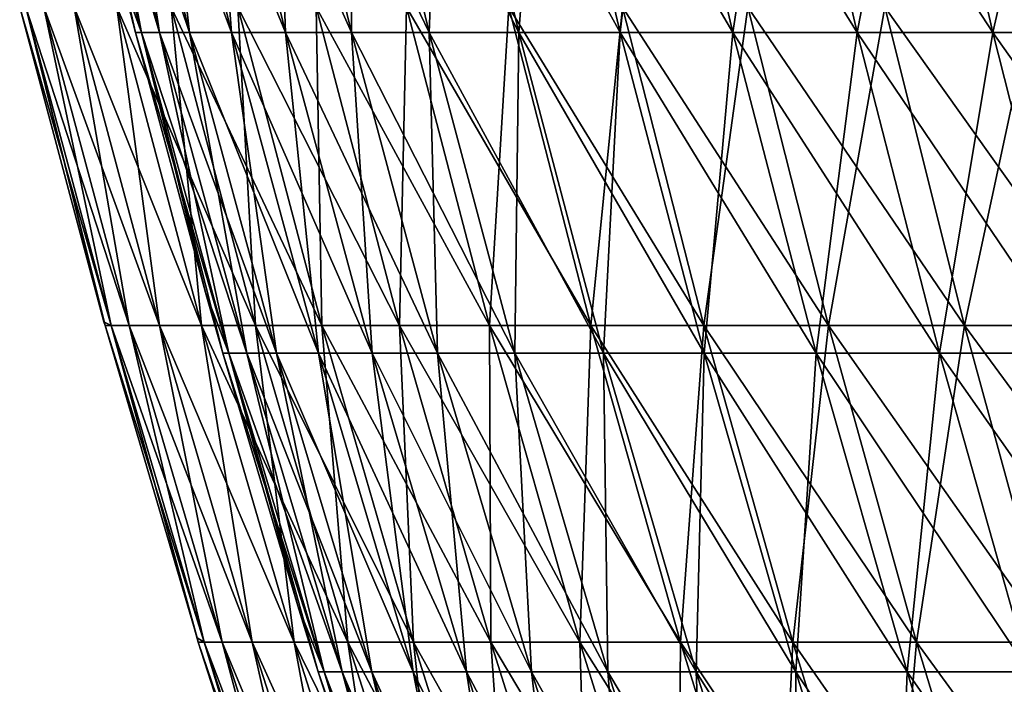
# Model space of a CAD drawing. Header units: millimetres. Extents: x -250 to 250, y 3898 to 4150.
# Tile 68 of 256: x -242 to -224, y 4075 to 4088. Entities that reach past the tile are written whole.
import ezdxf

# ---------------------------------------------------------------- set-up
doc = ezdxf.new("R2010")
doc.units = ezdxf.units.MM
doc.header["$LTSCALE"] = 5.599365
for name, color, linetype in [('2', 7, 'CONTINUOUS'), ('3', 7, 'CONTINUOUS'), ('4', 7, 'CONTINUOUS'), ('5', 7, 'CONTINUOUS')]:
    doc.layers.add(name, color=color, linetype=linetype)

msp = doc.modelspace()

# ---------------------------------------------------------------- linework, layer by layer
at = {"layer": '2', "color": 251, "linetype": 'Continuous', "true_color": 0x504f50}
for points in [[(-242.266, 4088.298), (-242.151, 4088.298, -7.461), (-240.673, 4082.349), (-242.266, 4088.298)], [(-240.538, 4082.276, -7.411), (-240.652, 4082.276), (-242.151, 4088.298, -7.461), (-240.538, 4082.276, -7.411)], [(-241.807, 4088.298, -14.914), (-240.538, 4082.276, -7.411), (-242.151, 4088.298, -7.461), (-241.807, 4088.298, -14.914)], [(-242.151, 4088.298, -7.461), (-240.652, 4082.276), (-240.673, 4082.349), (-242.151, 4088.298, -7.461)], [(-240.196, 4082.276, -14.815), (-240.538, 4082.276, -7.411), (-241.807, 4088.298, -14.914), (-240.196, 4082.276, -14.815)], [(-241.233, 4088.298, -22.353), (-240.196, 4082.276, -14.815), (-241.807, 4088.298, -14.914), (-241.233, 4088.298, -22.353)], [(-239.625, 4082.276, -22.205), (-240.196, 4082.276, -14.815), (-241.233, 4088.298, -22.353), (-239.625, 4082.276, -22.205)], [(-240.43, 4088.298, -29.772), (-239.625, 4082.276, -22.205), (-241.233, 4088.298, -22.353), (-240.43, 4088.298, -29.772)], [(-238.828, 4082.276, -29.573), (-239.625, 4082.276, -22.205), (-240.43, 4088.298, -29.772), (-238.828, 4082.276, -29.573)], [(-239.399, 4088.298, -37.162), (-238.828, 4082.276, -29.573), (-240.43, 4088.298, -29.772), (-239.399, 4088.298, -37.162)], [(-237.804, 4082.276, -36.914), (-238.828, 4082.276, -29.573), (-239.399, 4088.298, -37.162), (-237.804, 4082.276, -36.914)], [(-238.141, 4088.298, -44.516), (-237.804, 4082.276, -36.914), (-239.399, 4088.298, -37.162), (-238.141, 4088.298, -44.516)], [(-236.554, 4082.276, -44.22), (-237.804, 4082.276, -36.914), (-238.141, 4088.298, -44.516), (-236.554, 4082.276, -44.22)], [(-236.657, 4088.298, -51.829), (-236.554, 4082.276, -44.22), (-238.141, 4088.298, -44.516), (-236.657, 4088.298, -51.829)], [(-235.081, 4082.276, -51.483), (-236.554, 4082.276, -44.22), (-236.657, 4088.298, -51.829), (-235.081, 4082.276, -51.483)], [(-234.949, 4088.298, -59.092), (-235.081, 4082.276, -51.483), (-236.657, 4088.298, -51.829), (-234.949, 4088.298, -59.092)], [(-233.384, 4082.276, -58.698), (-235.081, 4082.276, -51.483), (-234.949, 4088.298, -59.092), (-233.384, 4082.276, -58.698)], [(-233.018, 4088.298, -66.299), (-233.384, 4082.276, -58.698), (-234.949, 4088.298, -59.092), (-233.018, 4088.298, -66.299)], [(-231.465, 4082.276, -65.858), (-233.384, 4082.276, -58.698), (-233.018, 4088.298, -66.299), (-231.465, 4082.276, -65.858)], [(-230.866, 4088.298, -73.444), (-231.465, 4082.276, -65.858), (-233.018, 4088.298, -66.299), (-230.866, 4088.298, -73.444)], [(-229.327, 4082.276, -72.954), (-231.465, 4082.276, -65.858), (-230.866, 4088.298, -73.444), (-229.327, 4082.276, -72.954)], [(-228.494, 4088.298, -80.518), (-229.327, 4082.276, -72.954), (-230.866, 4088.298, -73.444), (-228.494, 4088.298, -80.518)], [(-226.972, 4082.276, -79.982), (-229.327, 4082.276, -72.954), (-228.494, 4088.298, -80.518), (-226.972, 4082.276, -79.982)], [(-225.906, 4088.298, -87.517), (-226.972, 4082.276, -79.982), (-228.494, 4088.298, -80.518), (-225.906, 4088.298, -87.517)], [(-224.401, 4082.276, -86.934), (-226.972, 4082.276, -79.982), (-225.906, 4088.298, -87.517), (-224.401, 4082.276, -86.934)], [(-223.104, 4088.298, -94.432), (-224.401, 4082.276, -86.934), (-225.906, 4088.298, -87.517), (-223.104, 4088.298, -94.432)], [(-221.618, 4082.276, -93.803), (-224.401, 4082.276, -86.934), (-223.104, 4088.298, -94.432), (-221.618, 4082.276, -93.803)], [(-240.652, 4082.276), (-240.538, 4082.276, -7.411), (-238.913, 4076.375), (-240.652, 4082.276)], [(-238.775, 4076.295, -7.357), (-238.888, 4076.295), (-240.538, 4082.276, -7.411), (-238.775, 4076.295, -7.357)], [(-240.196, 4082.276, -14.815), (-238.775, 4076.295, -7.357), (-240.538, 4082.276, -7.411), (-240.196, 4082.276, -14.815)], [(-240.538, 4082.276, -7.411), (-238.888, 4076.295), (-238.913, 4076.375), (-240.538, 4082.276, -7.411)], [(-238.435, 4076.295, -14.706), (-238.775, 4076.295, -7.357), (-240.196, 4082.276, -14.815), (-238.435, 4076.295, -14.706)], [(-239.625, 4082.276, -22.205), (-238.435, 4076.295, -14.706), (-240.196, 4082.276, -14.815), (-239.625, 4082.276, -22.205)], [(-237.869, 4076.295, -22.042), (-238.435, 4076.295, -14.706), (-239.625, 4082.276, -22.205), (-237.869, 4076.295, -22.042)], [(-238.828, 4082.276, -29.573), (-237.869, 4076.295, -22.042), (-239.625, 4082.276, -22.205), (-238.828, 4082.276, -29.573)], [(-237.078, 4076.295, -29.357), (-237.869, 4076.295, -22.042), (-238.828, 4082.276, -29.573), (-237.078, 4076.295, -29.357)], [(-237.804, 4082.276, -36.914), (-237.078, 4076.295, -29.357), (-238.828, 4082.276, -29.573), (-237.804, 4082.276, -36.914)], [(-236.061, 4076.295, -36.643), (-237.078, 4076.295, -29.357), (-237.804, 4082.276, -36.914), (-236.061, 4076.295, -36.643)], [(-236.554, 4082.276, -44.22), (-236.061, 4076.295, -36.643), (-237.804, 4082.276, -36.914), (-236.554, 4082.276, -44.22)], [(-234.821, 4076.295, -43.896), (-236.061, 4076.295, -36.643), (-236.554, 4082.276, -44.22), (-234.821, 4076.295, -43.896)], [(-235.081, 4082.276, -51.483), (-234.821, 4076.295, -43.896), (-236.554, 4082.276, -44.22), (-235.081, 4082.276, -51.483)], [(-233.358, 4076.295, -51.106), (-234.821, 4076.295, -43.896), (-235.081, 4082.276, -51.483), (-233.358, 4076.295, -51.106)], [(-233.384, 4082.276, -58.698), (-233.358, 4076.295, -51.106), (-235.081, 4082.276, -51.483), (-233.384, 4082.276, -58.698)], [(-231.673, 4076.295, -58.268), (-233.358, 4076.295, -51.106), (-233.384, 4082.276, -58.698), (-231.673, 4076.295, -58.268)], [(-231.465, 4082.276, -65.858), (-231.673, 4076.295, -58.268), (-233.384, 4082.276, -58.698), (-231.465, 4082.276, -65.858)], [(-229.769, 4076.295, -65.375), (-231.673, 4076.295, -58.268), (-231.465, 4082.276, -65.858), (-229.769, 4076.295, -65.375)], [(-229.327, 4082.276, -72.954), (-229.769, 4076.295, -65.375), (-231.465, 4082.276, -65.858), (-229.327, 4082.276, -72.954)], [(-227.647, 4076.295, -72.42), (-229.769, 4076.295, -65.375), (-229.327, 4082.276, -72.954), (-227.647, 4076.295, -72.42)], [(-226.972, 4082.276, -79.982), (-227.647, 4076.295, -72.42), (-229.327, 4082.276, -72.954), (-226.972, 4082.276, -79.982)], [(-225.309, 4076.295, -79.396), (-227.647, 4076.295, -72.42), (-226.972, 4082.276, -79.982), (-225.309, 4076.295, -79.396)], [(-224.401, 4082.276, -86.934), (-225.309, 4076.295, -79.396), (-226.972, 4082.276, -79.982), (-224.401, 4082.276, -86.934)], [(-222.757, 4076.295, -86.296), (-225.309, 4076.295, -79.396), (-224.401, 4082.276, -86.934), (-222.757, 4076.295, -86.296)], [(-221.618, 4082.276, -93.803), (-222.757, 4076.295, -86.296), (-224.401, 4082.276, -86.934), (-221.618, 4082.276, -93.803)], [(-238.888, 4076.295), (-238.775, 4076.295, -7.357), (-237.005, 4070.447), (-238.888, 4076.295)], [(-236.863, 4070.361, -7.298), (-236.976, 4070.361), (-238.775, 4076.295, -7.357), (-236.863, 4070.361, -7.298)], [(-238.435, 4076.295, -14.706), (-236.863, 4070.361, -7.298), (-238.775, 4076.295, -7.357), (-238.435, 4076.295, -14.706)], [(-238.775, 4076.295, -7.357), (-236.976, 4070.361), (-237.005, 4070.447), (-238.775, 4076.295, -7.357)], [(-236.526, 4070.361, -14.588), (-236.863, 4070.361, -7.298), (-238.435, 4076.295, -14.706), (-236.526, 4070.361, -14.588)], [(-237.869, 4076.295, -22.042), (-236.526, 4070.361, -14.588), (-238.435, 4076.295, -14.706), (-237.869, 4076.295, -22.042)], [(-235.965, 4070.361, -21.865), (-236.526, 4070.361, -14.588), (-237.869, 4076.295, -22.042), (-235.965, 4070.361, -21.865)], [(-237.078, 4076.295, -29.357), (-235.965, 4070.361, -21.865), (-237.869, 4076.295, -22.042), (-237.078, 4076.295, -29.357)], [(-235.18, 4070.361, -29.122), (-235.965, 4070.361, -21.865), (-237.078, 4076.295, -29.357), (-235.18, 4070.361, -29.122)], [(-236.061, 4076.295, -36.643), (-235.18, 4070.361, -29.122), (-237.078, 4076.295, -29.357), (-236.061, 4076.295, -36.643)], [(-234.171, 4070.361, -36.35), (-235.18, 4070.361, -29.122), (-236.061, 4076.295, -36.643), (-234.171, 4070.361, -36.35)], [(-234.821, 4076.295, -43.896), (-234.171, 4070.361, -36.35), (-236.061, 4076.295, -36.643), (-234.821, 4076.295, -43.896)], [(-232.941, 4070.361, -43.544), (-234.171, 4070.361, -36.35), (-234.821, 4076.295, -43.896), (-232.941, 4070.361, -43.544)], [(-233.358, 4076.295, -51.106), (-232.941, 4070.361, -43.544), (-234.821, 4076.295, -43.896), (-233.358, 4076.295, -51.106)], [(-231.489, 4070.361, -50.697), (-232.941, 4070.361, -43.544), (-233.358, 4076.295, -51.106), (-231.489, 4070.361, -50.697)], [(-231.673, 4076.295, -58.268), (-231.489, 4070.361, -50.697), (-233.358, 4076.295, -51.106), (-231.673, 4076.295, -58.268)], [(-229.818, 4070.361, -57.802), (-231.489, 4070.361, -50.697), (-231.673, 4076.295, -58.268), (-229.818, 4070.361, -57.802)], [(-229.769, 4076.295, -65.375), (-229.818, 4070.361, -57.802), (-231.673, 4076.295, -58.268), (-229.769, 4076.295, -65.375)], [(-227.929, 4070.361, -64.852), (-229.818, 4070.361, -57.802), (-229.769, 4076.295, -65.375), (-227.929, 4070.361, -64.852)], [(-227.647, 4076.295, -72.42), (-227.929, 4070.361, -64.852), (-229.769, 4076.295, -65.375), (-227.647, 4076.295, -72.42)], [(-225.824, 4070.361, -71.84), (-227.929, 4070.361, -64.852), (-227.647, 4076.295, -72.42), (-225.824, 4070.361, -71.84)], [(-225.309, 4076.295, -79.396), (-225.824, 4070.361, -71.84), (-227.647, 4076.295, -72.42), (-225.309, 4076.295, -79.396)], [(-223.505, 4070.361, -78.76), (-225.824, 4070.361, -71.84), (-225.309, 4076.295, -79.396), (-223.505, 4070.361, -78.76)], [(-222.757, 4076.295, -86.296), (-223.505, 4070.361, -78.76), (-225.309, 4076.295, -79.396), (-222.757, 4076.295, -86.296)]]:
    msp.add_3dface(points, dxfattribs=at)
at = {"layer": '3', "color": 251, "linetype": 'Continuous', "true_color": 0x504f50}
for points in [[(-242.266, 4088.298), (-240.673, 4082.349), (-240.538, 4082.276, 7.411), (-242.266, 4088.298)], [(-242.266, 4088.298), (-240.538, 4082.276, 7.411), (-242.151, 4088.298, 7.461), (-242.266, 4088.298)], [(-240.538, 4082.276, 7.411), (-240.196, 4082.276, 14.815), (-242.151, 4088.298, 7.461), (-240.538, 4082.276, 7.411)], [(-242.151, 4088.298, 7.461), (-240.196, 4082.276, 14.815), (-241.807, 4088.298, 14.914), (-242.151, 4088.298, 7.461)], [(-240.196, 4082.276, 14.815), (-239.625, 4082.276, 22.205), (-241.807, 4088.298, 14.914), (-240.196, 4082.276, 14.815)], [(-241.807, 4088.298, 14.914), (-239.625, 4082.276, 22.205), (-241.233, 4088.298, 22.353), (-241.807, 4088.298, 14.914)], [(-239.625, 4082.276, 22.205), (-238.828, 4082.276, 29.573), (-241.233, 4088.298, 22.353), (-239.625, 4082.276, 22.205)], [(-241.233, 4088.298, 22.353), (-238.828, 4082.276, 29.573), (-240.43, 4088.298, 29.772), (-241.233, 4088.298, 22.353)], [(-238.828, 4082.276, 29.573), (-237.804, 4082.276, 36.914), (-240.43, 4088.298, 29.772), (-238.828, 4082.276, 29.573)], [(-240.43, 4088.298, 29.772), (-237.804, 4082.276, 36.914), (-239.399, 4088.298, 37.162), (-240.43, 4088.298, 29.772)], [(-237.804, 4082.276, 36.914), (-236.554, 4082.276, 44.22), (-239.399, 4088.298, 37.162), (-237.804, 4082.276, 36.914)], [(-239.399, 4088.298, 37.162), (-236.554, 4082.276, 44.22), (-238.141, 4088.298, 44.516), (-239.399, 4088.298, 37.162)], [(-236.554, 4082.276, 44.22), (-235.081, 4082.276, 51.483), (-238.141, 4088.298, 44.516), (-236.554, 4082.276, 44.22)], [(-238.141, 4088.298, 44.516), (-235.081, 4082.276, 51.483), (-236.657, 4088.298, 51.829), (-238.141, 4088.298, 44.516)], [(-235.081, 4082.276, 51.483), (-233.384, 4082.276, 58.698), (-236.657, 4088.298, 51.829), (-235.081, 4082.276, 51.483)], [(-236.657, 4088.298, 51.829), (-233.384, 4082.276, 58.698), (-234.949, 4088.298, 59.092), (-236.657, 4088.298, 51.829)], [(-233.384, 4082.276, 58.698), (-231.465, 4082.276, 65.858), (-234.949, 4088.298, 59.092), (-233.384, 4082.276, 58.698)], [(-234.949, 4088.298, 59.092), (-231.465, 4082.276, 65.858), (-233.018, 4088.298, 66.299), (-234.949, 4088.298, 59.092)], [(-231.465, 4082.276, 65.858), (-229.327, 4082.276, 72.954), (-233.018, 4088.298, 66.299), (-231.465, 4082.276, 65.858)], [(-233.018, 4088.298, 66.299), (-229.327, 4082.276, 72.954), (-230.866, 4088.298, 73.444), (-233.018, 4088.298, 66.299)], [(-229.327, 4082.276, 72.954), (-226.972, 4082.276, 79.982), (-230.866, 4088.298, 73.444), (-229.327, 4082.276, 72.954)], [(-230.866, 4088.298, 73.444), (-226.972, 4082.276, 79.982), (-228.494, 4088.298, 80.518), (-230.866, 4088.298, 73.444)], [(-226.972, 4082.276, 79.982), (-224.401, 4082.276, 86.934), (-228.494, 4088.298, 80.518), (-226.972, 4082.276, 79.982)], [(-228.494, 4088.298, 80.518), (-224.401, 4082.276, 86.934), (-225.906, 4088.298, 87.517), (-228.494, 4088.298, 80.518)], [(-224.401, 4082.276, 86.934), (-221.618, 4082.276, 93.803), (-225.906, 4088.298, 87.517), (-224.401, 4082.276, 86.934)], [(-225.906, 4088.298, 87.517), (-221.618, 4082.276, 93.803), (-223.104, 4088.298, 94.432), (-225.906, 4088.298, 87.517)], [(-240.673, 4082.349), (-240.652, 4082.276), (-240.538, 4082.276, 7.411), (-240.673, 4082.349)], [(-240.652, 4082.276), (-238.913, 4076.375), (-238.775, 4076.295, 7.357), (-240.652, 4082.276)], [(-240.652, 4082.276), (-238.775, 4076.295, 7.357), (-240.538, 4082.276, 7.411), (-240.652, 4082.276)], [(-238.775, 4076.295, 7.357), (-238.435, 4076.295, 14.706), (-240.538, 4082.276, 7.411), (-238.775, 4076.295, 7.357)], [(-240.538, 4082.276, 7.411), (-238.435, 4076.295, 14.706), (-240.196, 4082.276, 14.815), (-240.538, 4082.276, 7.411)], [(-238.435, 4076.295, 14.706), (-237.869, 4076.295, 22.042), (-240.196, 4082.276, 14.815), (-238.435, 4076.295, 14.706)], [(-240.196, 4082.276, 14.815), (-237.869, 4076.295, 22.042), (-239.625, 4082.276, 22.205), (-240.196, 4082.276, 14.815)], [(-237.869, 4076.295, 22.042), (-237.078, 4076.295, 29.357), (-239.625, 4082.276, 22.205), (-237.869, 4076.295, 22.042)], [(-239.625, 4082.276, 22.205), (-237.078, 4076.295, 29.357), (-238.828, 4082.276, 29.573), (-239.625, 4082.276, 22.205)], [(-237.078, 4076.295, 29.357), (-236.061, 4076.295, 36.643), (-238.828, 4082.276, 29.573), (-237.078, 4076.295, 29.357)], [(-238.828, 4082.276, 29.573), (-236.061, 4076.295, 36.643), (-237.804, 4082.276, 36.914), (-238.828, 4082.276, 29.573)], [(-236.061, 4076.295, 36.643), (-234.821, 4076.295, 43.896), (-237.804, 4082.276, 36.914), (-236.061, 4076.295, 36.643)], [(-237.804, 4082.276, 36.914), (-234.821, 4076.295, 43.896), (-236.554, 4082.276, 44.22), (-237.804, 4082.276, 36.914)], [(-234.821, 4076.295, 43.896), (-233.358, 4076.295, 51.106), (-236.554, 4082.276, 44.22), (-234.821, 4076.295, 43.896)], [(-236.554, 4082.276, 44.22), (-233.358, 4076.295, 51.106), (-235.081, 4082.276, 51.483), (-236.554, 4082.276, 44.22)], [(-233.358, 4076.295, 51.106), (-231.673, 4076.295, 58.268), (-235.081, 4082.276, 51.483), (-233.358, 4076.295, 51.106)], [(-235.081, 4082.276, 51.483), (-231.673, 4076.295, 58.268), (-233.384, 4082.276, 58.698), (-235.081, 4082.276, 51.483)], [(-231.673, 4076.295, 58.268), (-229.769, 4076.295, 65.375), (-233.384, 4082.276, 58.698), (-231.673, 4076.295, 58.268)], [(-233.384, 4082.276, 58.698), (-229.769, 4076.295, 65.375), (-231.465, 4082.276, 65.858), (-233.384, 4082.276, 58.698)], [(-229.769, 4076.295, 65.375), (-227.647, 4076.295, 72.42), (-231.465, 4082.276, 65.858), (-229.769, 4076.295, 65.375)], [(-231.465, 4082.276, 65.858), (-227.647, 4076.295, 72.42), (-229.327, 4082.276, 72.954), (-231.465, 4082.276, 65.858)], [(-227.647, 4076.295, 72.42), (-225.309, 4076.295, 79.396), (-229.327, 4082.276, 72.954), (-227.647, 4076.295, 72.42)], [(-229.327, 4082.276, 72.954), (-225.309, 4076.295, 79.396), (-226.972, 4082.276, 79.982), (-229.327, 4082.276, 72.954)], [(-225.309, 4076.295, 79.396), (-222.757, 4076.295, 86.296), (-226.972, 4082.276, 79.982), (-225.309, 4076.295, 79.396)], [(-226.972, 4082.276, 79.982), (-222.757, 4076.295, 86.296), (-224.401, 4082.276, 86.934), (-226.972, 4082.276, 79.982)], [(-222.757, 4076.295, 86.296), (-219.994, 4076.295, 93.115), (-224.401, 4082.276, 86.934), (-222.757, 4076.295, 86.296)], [(-224.401, 4082.276, 86.934), (-219.994, 4076.295, 93.115), (-221.618, 4082.276, 93.803), (-224.401, 4082.276, 86.934)], [(-238.913, 4076.375), (-238.888, 4076.295), (-238.775, 4076.295, 7.357), (-238.913, 4076.375)], [(-238.888, 4076.295), (-237.005, 4070.447), (-236.863, 4070.361, 7.298), (-238.888, 4076.295)], [(-238.888, 4076.295), (-236.863, 4070.361, 7.298), (-238.775, 4076.295, 7.357), (-238.888, 4076.295)], [(-236.863, 4070.361, 7.298), (-236.526, 4070.361, 14.588), (-238.775, 4076.295, 7.357), (-236.863, 4070.361, 7.298)], [(-238.775, 4076.295, 7.357), (-236.526, 4070.361, 14.588), (-238.435, 4076.295, 14.706), (-238.775, 4076.295, 7.357)], [(-236.526, 4070.361, 14.588), (-235.965, 4070.361, 21.865), (-238.435, 4076.295, 14.706), (-236.526, 4070.361, 14.588)], [(-238.435, 4076.295, 14.706), (-235.965, 4070.361, 21.865), (-237.869, 4076.295, 22.042), (-238.435, 4076.295, 14.706)], [(-235.965, 4070.361, 21.865), (-235.18, 4070.361, 29.122), (-237.869, 4076.295, 22.042), (-235.965, 4070.361, 21.865)], [(-237.869, 4076.295, 22.042), (-235.18, 4070.361, 29.122), (-237.078, 4076.295, 29.357), (-237.869, 4076.295, 22.042)], [(-235.18, 4070.361, 29.122), (-234.171, 4070.361, 36.35), (-237.078, 4076.295, 29.357), (-235.18, 4070.361, 29.122)], [(-237.078, 4076.295, 29.357), (-234.171, 4070.361, 36.35), (-236.061, 4076.295, 36.643), (-237.078, 4076.295, 29.357)], [(-234.171, 4070.361, 36.35), (-232.941, 4070.361, 43.544), (-236.061, 4076.295, 36.643), (-234.171, 4070.361, 36.35)], [(-236.061, 4076.295, 36.643), (-232.941, 4070.361, 43.544), (-234.821, 4076.295, 43.896), (-236.061, 4076.295, 36.643)], [(-232.941, 4070.361, 43.544), (-231.489, 4070.361, 50.697), (-234.821, 4076.295, 43.896), (-232.941, 4070.361, 43.544)], [(-234.821, 4076.295, 43.896), (-231.489, 4070.361, 50.697), (-233.358, 4076.295, 51.106), (-234.821, 4076.295, 43.896)], [(-231.489, 4070.361, 50.697), (-229.818, 4070.361, 57.802), (-233.358, 4076.295, 51.106), (-231.489, 4070.361, 50.697)], [(-233.358, 4076.295, 51.106), (-229.818, 4070.361, 57.802), (-231.673, 4076.295, 58.268), (-233.358, 4076.295, 51.106)], [(-229.818, 4070.361, 57.802), (-227.929, 4070.361, 64.852), (-231.673, 4076.295, 58.268), (-229.818, 4070.361, 57.802)], [(-231.673, 4076.295, 58.268), (-227.929, 4070.361, 64.852), (-229.769, 4076.295, 65.375), (-231.673, 4076.295, 58.268)], [(-227.929, 4070.361, 64.852), (-225.824, 4070.361, 71.84), (-229.769, 4076.295, 65.375), (-227.929, 4070.361, 64.852)], [(-229.769, 4076.295, 65.375), (-225.824, 4070.361, 71.84), (-227.647, 4076.295, 72.42), (-229.769, 4076.295, 65.375)], [(-225.824, 4070.361, 71.84), (-223.505, 4070.361, 78.76), (-227.647, 4076.295, 72.42), (-225.824, 4070.361, 71.84)], [(-227.647, 4076.295, 72.42), (-223.505, 4070.361, 78.76), (-225.309, 4076.295, 79.396), (-227.647, 4076.295, 72.42)], [(-223.505, 4070.361, 78.76), (-220.973, 4070.361, 85.606), (-225.309, 4076.295, 79.396), (-223.505, 4070.361, 78.76)], [(-225.309, 4076.295, 79.396), (-220.973, 4070.361, 85.606), (-222.757, 4076.295, 86.296), (-225.309, 4076.295, 79.396)]]:
    msp.add_3dface(points, dxfattribs=at)
at = {"layer": '4', "color": 155, "linetype": 'Continuous', "true_color": 0x4a708c}
for points in [[(-239.964, 4087.818, 7.393), (-240.078, 4087.818), (-241.462, 4093.922, 7.439), (-239.964, 4087.818, 7.393)], [(-241.119, 4093.922, 14.872), (-239.964, 4087.818, 7.393), (-241.462, 4093.922, 7.439), (-241.119, 4093.922, 14.872)], [(-241.462, 4093.922, 7.439), (-240.078, 4087.818), (-240.347, 4088.868), (-241.462, 4093.922, 7.439)], [(-239.623, 4087.818, 14.779), (-239.964, 4087.818, 7.393), (-241.119, 4093.922, 14.872), (-239.623, 4087.818, 14.779)], [(-240.546, 4093.922, 22.29), (-239.623, 4087.818, 14.779), (-241.119, 4093.922, 14.872), (-240.546, 4093.922, 22.29)], [(-239.054, 4087.818, 22.152), (-239.623, 4087.818, 14.779), (-240.546, 4093.922, 22.29), (-239.054, 4087.818, 22.152)], [(-239.746, 4093.922, 29.687), (-239.054, 4087.818, 22.152), (-240.546, 4093.922, 22.29), (-239.746, 4093.922, 29.687)], [(-238.258, 4087.818, 29.503), (-239.054, 4087.818, 22.152), (-239.746, 4093.922, 29.687), (-238.258, 4087.818, 29.503)], [(-238.718, 4093.922, 37.056), (-238.258, 4087.818, 29.503), (-239.746, 4093.922, 29.687), (-238.718, 4093.922, 37.056)], [(-237.237, 4087.818, 36.826), (-238.258, 4087.818, 29.503), (-238.718, 4093.922, 37.056), (-237.237, 4087.818, 36.826)], [(-237.463, 4093.922, 44.39), (-237.237, 4087.818, 36.826), (-238.718, 4093.922, 37.056), (-237.463, 4093.922, 44.39)], [(-235.99, 4087.818, 44.114), (-237.237, 4087.818, 36.826), (-237.463, 4093.922, 44.39), (-235.99, 4087.818, 44.114)], [(-235.984, 4093.922, 51.681), (-235.99, 4087.818, 44.114), (-237.463, 4093.922, 44.39), (-235.984, 4093.922, 51.681)], [(-234.52, 4087.818, 51.361), (-235.99, 4087.818, 44.114), (-235.984, 4093.922, 51.681), (-234.52, 4087.818, 51.361)], [(-234.28, 4093.922, 58.924), (-234.52, 4087.818, 51.361), (-235.984, 4093.922, 51.681), (-234.28, 4093.922, 58.924)], [(-232.827, 4087.818, 58.558), (-234.52, 4087.818, 51.361), (-234.28, 4093.922, 58.924), (-232.827, 4087.818, 58.558)], [(-232.355, 4093.922, 66.111), (-232.827, 4087.818, 58.558), (-234.28, 4093.922, 58.924), (-232.355, 4093.922, 66.111)], [(-230.913, 4087.818, 65.7), (-232.827, 4087.818, 58.558), (-232.355, 4093.922, 66.111), (-230.913, 4087.818, 65.7)], [(-230.209, 4093.922, 73.235), (-230.913, 4087.818, 65.7), (-232.355, 4093.922, 66.111), (-230.209, 4093.922, 73.235)], [(-228.78, 4087.818, 72.78), (-230.913, 4087.818, 65.7), (-230.209, 4093.922, 73.235), (-228.78, 4087.818, 72.78)], [(-227.844, 4093.922, 80.289), (-228.78, 4087.818, 72.78), (-230.209, 4093.922, 73.235), (-227.844, 4093.922, 80.289)], [(-226.431, 4087.818, 79.791), (-228.78, 4087.818, 72.78), (-227.844, 4093.922, 80.289), (-226.431, 4087.818, 79.791)], [(-225.264, 4093.922, 87.268), (-226.431, 4087.818, 79.791), (-227.844, 4093.922, 80.289), (-225.264, 4093.922, 87.268)], [(-223.866, 4087.818, 86.726), (-226.431, 4087.818, 79.791), (-225.264, 4093.922, 87.268), (-223.866, 4087.818, 86.726)], [(-222.469, 4093.922, 94.163), (-223.866, 4087.818, 86.726), (-225.264, 4093.922, 87.268), (-222.469, 4093.922, 94.163)], [(-221.089, 4087.818, 93.579), (-223.866, 4087.818, 86.726), (-222.469, 4093.922, 94.163), (-221.089, 4087.818, 93.579)], [(-240.078, 4087.818), (-239.964, 4087.818, 7.393), (-238.75, 4082.902), (-240.078, 4087.818)], [(-238.312, 4081.754, 7.342), (-238.425, 4081.754), (-239.964, 4087.818, 7.393), (-238.312, 4081.754, 7.342)], [(-239.623, 4087.818, 14.779), (-238.312, 4081.754, 7.342), (-239.964, 4087.818, 7.393), (-239.623, 4087.818, 14.779)], [(-239.964, 4087.818, 7.393), (-238.425, 4081.754), (-238.75, 4082.902), (-239.964, 4087.818, 7.393)], [(-237.973, 4081.754, 14.678), (-238.312, 4081.754, 7.342), (-239.623, 4087.818, 14.779), (-237.973, 4081.754, 14.678)], [(-239.054, 4087.818, 22.152), (-237.973, 4081.754, 14.678), (-239.623, 4087.818, 14.779), (-239.054, 4087.818, 22.152)], [(-237.408, 4081.754, 21.999), (-237.973, 4081.754, 14.678), (-239.054, 4087.818, 22.152), (-237.408, 4081.754, 21.999)], [(-238.258, 4087.818, 29.503), (-237.408, 4081.754, 21.999), (-239.054, 4087.818, 22.152), (-238.258, 4087.818, 29.503)], [(-236.618, 4081.754, 29.3), (-237.408, 4081.754, 21.999), (-238.258, 4087.818, 29.503), (-236.618, 4081.754, 29.3)], [(-237.237, 4087.818, 36.826), (-236.618, 4081.754, 29.3), (-238.258, 4087.818, 29.503), (-237.237, 4087.818, 36.826)], [(-235.603, 4081.754, 36.572), (-236.618, 4081.754, 29.3), (-237.237, 4087.818, 36.826), (-235.603, 4081.754, 36.572)], [(-235.99, 4087.818, 44.114), (-235.603, 4081.754, 36.572), (-237.237, 4087.818, 36.826), (-235.99, 4087.818, 44.114)], [(-234.365, 4081.754, 43.81), (-235.603, 4081.754, 36.572), (-235.99, 4087.818, 44.114), (-234.365, 4081.754, 43.81)], [(-234.52, 4087.818, 51.361), (-234.365, 4081.754, 43.81), (-235.99, 4087.818, 44.114), (-234.52, 4087.818, 51.361)], [(-232.905, 4081.754, 51.007), (-234.365, 4081.754, 43.81), (-234.52, 4087.818, 51.361), (-232.905, 4081.754, 51.007)], [(-232.827, 4087.818, 58.558), (-232.905, 4081.754, 51.007), (-234.52, 4087.818, 51.361), (-232.827, 4087.818, 58.558)], [(-231.224, 4081.754, 58.155), (-232.905, 4081.754, 51.007), (-232.827, 4087.818, 58.558), (-231.224, 4081.754, 58.155)], [(-230.913, 4087.818, 65.7), (-231.224, 4081.754, 58.155), (-232.827, 4087.818, 58.558), (-230.913, 4087.818, 65.7)], [(-229.323, 4081.754, 65.248), (-231.224, 4081.754, 58.155), (-230.913, 4087.818, 65.7), (-229.323, 4081.754, 65.248)], [(-228.78, 4087.818, 72.78), (-229.323, 4081.754, 65.248), (-230.913, 4087.818, 65.7), (-228.78, 4087.818, 72.78)], [(-227.205, 4081.754, 72.279), (-229.323, 4081.754, 65.248), (-228.78, 4087.818, 72.78), (-227.205, 4081.754, 72.279)], [(-226.431, 4087.818, 79.791), (-227.205, 4081.754, 72.279), (-228.78, 4087.818, 72.78), (-226.431, 4087.818, 79.791)], [(-224.871, 4081.754, 79.242), (-227.205, 4081.754, 72.279), (-226.431, 4087.818, 79.791), (-224.871, 4081.754, 79.242)], [(-223.866, 4087.818, 86.726), (-224.871, 4081.754, 79.242), (-226.431, 4087.818, 79.791), (-223.866, 4087.818, 86.726)], [(-222.325, 4081.754, 86.129), (-224.871, 4081.754, 79.242), (-223.866, 4087.818, 86.726), (-222.325, 4081.754, 86.129)], [(-221.089, 4087.818, 93.579), (-222.325, 4081.754, 86.129), (-223.866, 4087.818, 86.726), (-221.089, 4087.818, 93.579)], [(-238.425, 4081.754), (-238.312, 4081.754, 7.342), (-237.005, 4076.977), (-238.425, 4081.754)], [(-236.506, 4075.733, 7.287), (-236.619, 4075.733), (-238.312, 4081.754, 7.342), (-236.506, 4075.733, 7.287)], [(-237.973, 4081.754, 14.678), (-236.506, 4075.733, 7.287), (-238.312, 4081.754, 7.342), (-237.973, 4081.754, 14.678)], [(-238.312, 4081.754, 7.342), (-236.619, 4075.733), (-237.005, 4076.977), (-238.312, 4081.754, 7.342)], [(-236.17, 4075.733, 14.566), (-236.506, 4075.733, 7.287), (-237.973, 4081.754, 14.678), (-236.17, 4075.733, 14.566)], [(-237.408, 4081.754, 21.999), (-236.17, 4075.733, 14.566), (-237.973, 4081.754, 14.678), (-237.408, 4081.754, 21.999)], [(-235.609, 4075.733, 21.832), (-236.17, 4075.733, 14.566), (-237.408, 4081.754, 21.999), (-235.609, 4075.733, 21.832)], [(-236.618, 4081.754, 29.3), (-235.609, 4075.733, 21.832), (-237.408, 4081.754, 21.999), (-236.618, 4081.754, 29.3)], [(-234.825, 4075.733, 29.078), (-235.609, 4075.733, 21.832), (-236.618, 4081.754, 29.3), (-234.825, 4075.733, 29.078)], [(-235.603, 4081.754, 36.572), (-234.825, 4075.733, 29.078), (-236.618, 4081.754, 29.3), (-235.603, 4081.754, 36.572)], [(-233.818, 4075.733, 36.295), (-234.825, 4075.733, 29.078), (-235.603, 4081.754, 36.572), (-233.818, 4075.733, 36.295)], [(-234.365, 4081.754, 43.81), (-233.818, 4075.733, 36.295), (-235.603, 4081.754, 36.572), (-234.365, 4081.754, 43.81)], [(-232.59, 4075.733, 43.479), (-233.818, 4075.733, 36.295), (-234.365, 4081.754, 43.81), (-232.59, 4075.733, 43.479)], [(-232.905, 4081.754, 51.007), (-232.59, 4075.733, 43.479), (-234.365, 4081.754, 43.81), (-232.905, 4081.754, 51.007)], [(-231.141, 4075.733, 50.621), (-232.59, 4075.733, 43.479), (-232.905, 4081.754, 51.007), (-231.141, 4075.733, 50.621)], [(-231.224, 4081.754, 58.155), (-231.141, 4075.733, 50.621), (-232.905, 4081.754, 51.007), (-231.224, 4081.754, 58.155)], [(-229.472, 4075.733, 57.715), (-231.141, 4075.733, 50.621), (-231.224, 4081.754, 58.155), (-229.472, 4075.733, 57.715)], [(-229.323, 4081.754, 65.248), (-229.472, 4075.733, 57.715), (-231.224, 4081.754, 58.155), (-229.323, 4081.754, 65.248)], [(-227.586, 4075.733, 64.754), (-229.472, 4075.733, 57.715), (-229.323, 4081.754, 65.248), (-227.586, 4075.733, 64.754)], [(-227.205, 4081.754, 72.279), (-227.586, 4075.733, 64.754), (-229.323, 4081.754, 65.248), (-227.205, 4081.754, 72.279)], [(-225.484, 4075.733, 71.732), (-227.586, 4075.733, 64.754), (-227.205, 4081.754, 72.279), (-225.484, 4075.733, 71.732)], [(-224.871, 4081.754, 79.242), (-225.484, 4075.733, 71.732), (-227.205, 4081.754, 72.279), (-224.871, 4081.754, 79.242)], [(-223.168, 4075.733, 78.641), (-225.484, 4075.733, 71.732), (-224.871, 4081.754, 79.242), (-223.168, 4075.733, 78.641)], [(-222.325, 4081.754, 86.129), (-223.168, 4075.733, 78.641), (-224.871, 4081.754, 79.242), (-222.325, 4081.754, 86.129)], [(-236.619, 4075.733), (-236.506, 4075.733, 7.287), (-235.113, 4071.097), (-236.619, 4075.733)], [(-234.549, 4069.76, 7.226), (-234.66, 4069.76), (-236.506, 4075.733, 7.287), (-234.549, 4069.76, 7.226)], [(-236.17, 4075.733, 14.566), (-234.549, 4069.76, 7.226), (-236.506, 4075.733, 7.287), (-236.17, 4075.733, 14.566)], [(-236.506, 4075.733, 7.287), (-234.66, 4069.76), (-235.113, 4071.097), (-236.506, 4075.733, 7.287)], [(-234.215, 4069.76, 14.446), (-234.549, 4069.76, 7.226), (-236.17, 4075.733, 14.566), (-234.215, 4069.76, 14.446)], [(-235.609, 4075.733, 21.832), (-234.215, 4069.76, 14.446), (-236.17, 4075.733, 14.566), (-235.609, 4075.733, 21.832)], [(-233.659, 4069.76, 21.652), (-234.215, 4069.76, 14.446), (-235.609, 4075.733, 21.832), (-233.659, 4069.76, 21.652)], [(-234.825, 4075.733, 29.078), (-233.659, 4069.76, 21.652), (-235.609, 4075.733, 21.832), (-234.825, 4075.733, 29.078)], [(-232.882, 4069.76, 28.837), (-233.659, 4069.76, 21.652), (-234.825, 4075.733, 29.078), (-232.882, 4069.76, 28.837)], [(-233.818, 4075.733, 36.295), (-232.882, 4069.76, 28.837), (-234.825, 4075.733, 29.078), (-233.818, 4075.733, 36.295)], [(-231.883, 4069.76, 35.995), (-232.882, 4069.76, 28.837), (-233.818, 4075.733, 36.295), (-231.883, 4069.76, 35.995)], [(-232.59, 4075.733, 43.479), (-231.883, 4069.76, 35.995), (-233.818, 4075.733, 36.295), (-232.59, 4075.733, 43.479)], [(-230.665, 4069.76, 43.119), (-231.883, 4069.76, 35.995), (-232.59, 4075.733, 43.479), (-230.665, 4069.76, 43.119)], [(-231.141, 4075.733, 50.621), (-230.665, 4069.76, 43.119), (-232.59, 4075.733, 43.479), (-231.141, 4075.733, 50.621)], [(-229.228, 4069.76, 50.202), (-230.665, 4069.76, 43.119), (-231.141, 4075.733, 50.621), (-229.228, 4069.76, 50.202)], [(-229.472, 4075.733, 57.715), (-229.228, 4069.76, 50.202), (-231.141, 4075.733, 50.621), (-229.472, 4075.733, 57.715)], [(-227.573, 4069.76, 57.237), (-229.228, 4069.76, 50.202), (-229.472, 4075.733, 57.715), (-227.573, 4069.76, 57.237)], [(-227.586, 4075.733, 64.754), (-227.573, 4069.76, 57.237), (-229.472, 4075.733, 57.715), (-227.586, 4075.733, 64.754)], [(-225.702, 4069.76, 64.218), (-227.573, 4069.76, 57.237), (-227.586, 4075.733, 64.754), (-225.702, 4069.76, 64.218)], [(-225.484, 4075.733, 71.732), (-225.702, 4069.76, 64.218), (-227.586, 4075.733, 64.754), (-225.484, 4075.733, 71.732)], [(-223.618, 4069.76, 71.138), (-225.702, 4069.76, 64.218), (-225.484, 4075.733, 71.732), (-223.618, 4069.76, 71.138)], [(-223.168, 4075.733, 78.641), (-223.618, 4069.76, 71.138), (-225.484, 4075.733, 71.732), (-223.168, 4075.733, 78.641)]]:
    msp.add_3dface(points, dxfattribs=at)
at = {"layer": '5', "color": 155, "linetype": 'Continuous', "true_color": 0x4a708c}
for points in [[(-241.577, 4093.922), (-240.347, 4088.868), (-239.964, 4087.818, -7.393), (-241.577, 4093.922)], [(-241.577, 4093.922), (-239.964, 4087.818, -7.393), (-241.462, 4093.922, -7.439), (-241.577, 4093.922)], [(-239.964, 4087.818, -7.393), (-239.623, 4087.818, -14.779), (-241.462, 4093.922, -7.439), (-239.964, 4087.818, -7.393)], [(-241.462, 4093.922, -7.439), (-239.623, 4087.818, -14.779), (-241.119, 4093.922, -14.872), (-241.462, 4093.922, -7.439)], [(-239.623, 4087.818, -14.779), (-239.054, 4087.818, -22.152), (-241.119, 4093.922, -14.872), (-239.623, 4087.818, -14.779)], [(-241.119, 4093.922, -14.872), (-239.054, 4087.818, -22.152), (-240.546, 4093.922, -22.29), (-241.119, 4093.922, -14.872)], [(-239.054, 4087.818, -22.152), (-238.258, 4087.818, -29.503), (-240.546, 4093.922, -22.29), (-239.054, 4087.818, -22.152)], [(-240.546, 4093.922, -22.29), (-238.258, 4087.818, -29.503), (-239.746, 4093.922, -29.687), (-240.546, 4093.922, -22.29)], [(-238.258, 4087.818, -29.503), (-237.237, 4087.818, -36.826), (-239.746, 4093.922, -29.687), (-238.258, 4087.818, -29.503)], [(-239.746, 4093.922, -29.687), (-237.237, 4087.818, -36.826), (-238.718, 4093.922, -37.056), (-239.746, 4093.922, -29.687)], [(-237.237, 4087.818, -36.826), (-235.99, 4087.818, -44.114), (-238.718, 4093.922, -37.056), (-237.237, 4087.818, -36.826)], [(-238.718, 4093.922, -37.056), (-235.99, 4087.818, -44.114), (-237.463, 4093.922, -44.39), (-238.718, 4093.922, -37.056)], [(-235.99, 4087.818, -44.114), (-234.52, 4087.818, -51.361), (-237.463, 4093.922, -44.39), (-235.99, 4087.818, -44.114)], [(-237.463, 4093.922, -44.39), (-234.52, 4087.818, -51.361), (-235.984, 4093.922, -51.681), (-237.463, 4093.922, -44.39)], [(-234.52, 4087.818, -51.361), (-232.827, 4087.818, -58.558), (-235.984, 4093.922, -51.681), (-234.52, 4087.818, -51.361)], [(-235.984, 4093.922, -51.681), (-232.827, 4087.818, -58.558), (-234.28, 4093.922, -58.924), (-235.984, 4093.922, -51.681)], [(-232.827, 4087.818, -58.558), (-230.913, 4087.818, -65.7), (-234.28, 4093.922, -58.924), (-232.827, 4087.818, -58.558)], [(-234.28, 4093.922, -58.924), (-230.913, 4087.818, -65.7), (-232.355, 4093.922, -66.111), (-234.28, 4093.922, -58.924)], [(-230.913, 4087.818, -65.7), (-228.78, 4087.818, -72.78), (-232.355, 4093.922, -66.111), (-230.913, 4087.818, -65.7)], [(-232.355, 4093.922, -66.111), (-228.78, 4087.818, -72.78), (-230.209, 4093.922, -73.235), (-232.355, 4093.922, -66.111)], [(-228.78, 4087.818, -72.78), (-226.431, 4087.818, -79.791), (-230.209, 4093.922, -73.235), (-228.78, 4087.818, -72.78)], [(-230.209, 4093.922, -73.235), (-226.431, 4087.818, -79.791), (-227.844, 4093.922, -80.289), (-230.209, 4093.922, -73.235)], [(-226.431, 4087.818, -79.791), (-223.866, 4087.818, -86.726), (-227.844, 4093.922, -80.289), (-226.431, 4087.818, -79.791)], [(-227.844, 4093.922, -80.289), (-223.866, 4087.818, -86.726), (-225.264, 4093.922, -87.268), (-227.844, 4093.922, -80.289)], [(-223.866, 4087.818, -86.726), (-221.089, 4087.818, -93.579), (-225.264, 4093.922, -87.268), (-223.866, 4087.818, -86.726)], [(-225.264, 4093.922, -87.268), (-221.089, 4087.818, -93.579), (-222.469, 4093.922, -94.163), (-225.264, 4093.922, -87.268)], [(-240.347, 4088.868), (-240.078, 4087.818), (-239.964, 4087.818, -7.393), (-240.347, 4088.868)], [(-240.078, 4087.818), (-238.75, 4082.902), (-238.312, 4081.754, -7.342), (-240.078, 4087.818)], [(-240.078, 4087.818), (-238.312, 4081.754, -7.342), (-239.964, 4087.818, -7.393), (-240.078, 4087.818)], [(-238.312, 4081.754, -7.342), (-237.973, 4081.754, -14.678), (-239.964, 4087.818, -7.393), (-238.312, 4081.754, -7.342)], [(-239.964, 4087.818, -7.393), (-237.973, 4081.754, -14.678), (-239.623, 4087.818, -14.779), (-239.964, 4087.818, -7.393)], [(-237.973, 4081.754, -14.678), (-237.408, 4081.754, -21.999), (-239.623, 4087.818, -14.779), (-237.973, 4081.754, -14.678)], [(-239.623, 4087.818, -14.779), (-237.408, 4081.754, -21.999), (-239.054, 4087.818, -22.152), (-239.623, 4087.818, -14.779)], [(-237.408, 4081.754, -21.999), (-236.618, 4081.754, -29.3), (-239.054, 4087.818, -22.152), (-237.408, 4081.754, -21.999)], [(-239.054, 4087.818, -22.152), (-236.618, 4081.754, -29.3), (-238.258, 4087.818, -29.503), (-239.054, 4087.818, -22.152)], [(-236.618, 4081.754, -29.3), (-235.603, 4081.754, -36.572), (-238.258, 4087.818, -29.503), (-236.618, 4081.754, -29.3)], [(-238.258, 4087.818, -29.503), (-235.603, 4081.754, -36.572), (-237.237, 4087.818, -36.826), (-238.258, 4087.818, -29.503)], [(-235.603, 4081.754, -36.572), (-234.365, 4081.754, -43.81), (-237.237, 4087.818, -36.826), (-235.603, 4081.754, -36.572)], [(-237.237, 4087.818, -36.826), (-234.365, 4081.754, -43.81), (-235.99, 4087.818, -44.114), (-237.237, 4087.818, -36.826)], [(-234.365, 4081.754, -43.81), (-232.905, 4081.754, -51.007), (-235.99, 4087.818, -44.114), (-234.365, 4081.754, -43.81)], [(-235.99, 4087.818, -44.114), (-232.905, 4081.754, -51.007), (-234.52, 4087.818, -51.361), (-235.99, 4087.818, -44.114)], [(-232.905, 4081.754, -51.007), (-231.224, 4081.754, -58.155), (-234.52, 4087.818, -51.361), (-232.905, 4081.754, -51.007)], [(-234.52, 4087.818, -51.361), (-231.224, 4081.754, -58.155), (-232.827, 4087.818, -58.558), (-234.52, 4087.818, -51.361)], [(-231.224, 4081.754, -58.155), (-229.323, 4081.754, -65.248), (-232.827, 4087.818, -58.558), (-231.224, 4081.754, -58.155)], [(-232.827, 4087.818, -58.558), (-229.323, 4081.754, -65.248), (-230.913, 4087.818, -65.7), (-232.827, 4087.818, -58.558)], [(-229.323, 4081.754, -65.248), (-227.205, 4081.754, -72.279), (-230.913, 4087.818, -65.7), (-229.323, 4081.754, -65.248)], [(-230.913, 4087.818, -65.7), (-227.205, 4081.754, -72.279), (-228.78, 4087.818, -72.78), (-230.913, 4087.818, -65.7)], [(-227.205, 4081.754, -72.279), (-224.871, 4081.754, -79.242), (-228.78, 4087.818, -72.78), (-227.205, 4081.754, -72.279)], [(-228.78, 4087.818, -72.78), (-224.871, 4081.754, -79.242), (-226.431, 4087.818, -79.791), (-228.78, 4087.818, -72.78)], [(-224.871, 4081.754, -79.242), (-222.325, 4081.754, -86.129), (-226.431, 4087.818, -79.791), (-224.871, 4081.754, -79.242)], [(-226.431, 4087.818, -79.791), (-222.325, 4081.754, -86.129), (-223.866, 4087.818, -86.726), (-226.431, 4087.818, -79.791)], [(-222.325, 4081.754, -86.129), (-219.567, 4081.754, -92.935), (-223.866, 4087.818, -86.726), (-222.325, 4081.754, -86.129)], [(-223.866, 4087.818, -86.726), (-219.567, 4081.754, -92.935), (-221.089, 4087.818, -93.579), (-223.866, 4087.818, -86.726)], [(-238.75, 4082.902), (-238.425, 4081.754), (-238.312, 4081.754, -7.342), (-238.75, 4082.902)], [(-238.425, 4081.754), (-237.005, 4076.977), (-236.506, 4075.733, -7.287), (-238.425, 4081.754)], [(-238.425, 4081.754), (-236.506, 4075.733, -7.287), (-238.312, 4081.754, -7.342), (-238.425, 4081.754)], [(-236.506, 4075.733, -7.287), (-236.17, 4075.733, -14.566), (-238.312, 4081.754, -7.342), (-236.506, 4075.733, -7.287)], [(-238.312, 4081.754, -7.342), (-236.17, 4075.733, -14.566), (-237.973, 4081.754, -14.678), (-238.312, 4081.754, -7.342)], [(-236.17, 4075.733, -14.566), (-235.609, 4075.733, -21.832), (-237.973, 4081.754, -14.678), (-236.17, 4075.733, -14.566)], [(-237.973, 4081.754, -14.678), (-235.609, 4075.733, -21.832), (-237.408, 4081.754, -21.999), (-237.973, 4081.754, -14.678)], [(-235.609, 4075.733, -21.832), (-234.825, 4075.733, -29.078), (-237.408, 4081.754, -21.999), (-235.609, 4075.733, -21.832)], [(-237.408, 4081.754, -21.999), (-234.825, 4075.733, -29.078), (-236.618, 4081.754, -29.3), (-237.408, 4081.754, -21.999)], [(-234.825, 4075.733, -29.078), (-233.818, 4075.733, -36.295), (-236.618, 4081.754, -29.3), (-234.825, 4075.733, -29.078)], [(-236.618, 4081.754, -29.3), (-233.818, 4075.733, -36.295), (-235.603, 4081.754, -36.572), (-236.618, 4081.754, -29.3)], [(-233.818, 4075.733, -36.295), (-232.59, 4075.733, -43.479), (-235.603, 4081.754, -36.572), (-233.818, 4075.733, -36.295)], [(-235.603, 4081.754, -36.572), (-232.59, 4075.733, -43.479), (-234.365, 4081.754, -43.81), (-235.603, 4081.754, -36.572)], [(-232.59, 4075.733, -43.479), (-231.141, 4075.733, -50.621), (-234.365, 4081.754, -43.81), (-232.59, 4075.733, -43.479)], [(-234.365, 4081.754, -43.81), (-231.141, 4075.733, -50.621), (-232.905, 4081.754, -51.007), (-234.365, 4081.754, -43.81)], [(-231.141, 4075.733, -50.621), (-229.472, 4075.733, -57.715), (-232.905, 4081.754, -51.007), (-231.141, 4075.733, -50.621)], [(-232.905, 4081.754, -51.007), (-229.472, 4075.733, -57.715), (-231.224, 4081.754, -58.155), (-232.905, 4081.754, -51.007)], [(-229.472, 4075.733, -57.715), (-227.586, 4075.733, -64.754), (-231.224, 4081.754, -58.155), (-229.472, 4075.733, -57.715)], [(-231.224, 4081.754, -58.155), (-227.586, 4075.733, -64.754), (-229.323, 4081.754, -65.248), (-231.224, 4081.754, -58.155)], [(-227.586, 4075.733, -64.754), (-225.484, 4075.733, -71.732), (-229.323, 4081.754, -65.248), (-227.586, 4075.733, -64.754)], [(-229.323, 4081.754, -65.248), (-225.484, 4075.733, -71.732), (-227.205, 4081.754, -72.279), (-229.323, 4081.754, -65.248)], [(-225.484, 4075.733, -71.732), (-223.168, 4075.733, -78.641), (-227.205, 4081.754, -72.279), (-225.484, 4075.733, -71.732)], [(-227.205, 4081.754, -72.279), (-223.168, 4075.733, -78.641), (-224.871, 4081.754, -79.242), (-227.205, 4081.754, -72.279)], [(-223.168, 4075.733, -78.641), (-220.64, 4075.733, -85.477), (-224.871, 4081.754, -79.242), (-223.168, 4075.733, -78.641)], [(-224.871, 4081.754, -79.242), (-220.64, 4075.733, -85.477), (-222.325, 4081.754, -86.129), (-224.871, 4081.754, -79.242)], [(-237.005, 4076.977), (-236.619, 4075.733), (-236.506, 4075.733, -7.287), (-237.005, 4076.977)], [(-236.619, 4075.733), (-235.113, 4071.097), (-234.549, 4069.76, -7.226), (-236.619, 4075.733)], [(-236.619, 4075.733), (-234.549, 4069.76, -7.226), (-236.506, 4075.733, -7.287), (-236.619, 4075.733)], [(-234.549, 4069.76, -7.226), (-234.215, 4069.76, -14.446), (-236.506, 4075.733, -7.287), (-234.549, 4069.76, -7.226)], [(-236.506, 4075.733, -7.287), (-234.215, 4069.76, -14.446), (-236.17, 4075.733, -14.566), (-236.506, 4075.733, -7.287)], [(-234.215, 4069.76, -14.446), (-233.659, 4069.76, -21.652), (-236.17, 4075.733, -14.566), (-234.215, 4069.76, -14.446)], [(-236.17, 4075.733, -14.566), (-233.659, 4069.76, -21.652), (-235.609, 4075.733, -21.832), (-236.17, 4075.733, -14.566)], [(-233.659, 4069.76, -21.652), (-232.882, 4069.76, -28.837), (-235.609, 4075.733, -21.832), (-233.659, 4069.76, -21.652)], [(-235.609, 4075.733, -21.832), (-232.882, 4069.76, -28.837), (-234.825, 4075.733, -29.078), (-235.609, 4075.733, -21.832)], [(-232.882, 4069.76, -28.837), (-231.883, 4069.76, -35.995), (-234.825, 4075.733, -29.078), (-232.882, 4069.76, -28.837)], [(-234.825, 4075.733, -29.078), (-231.883, 4069.76, -35.995), (-233.818, 4075.733, -36.295), (-234.825, 4075.733, -29.078)], [(-231.883, 4069.76, -35.995), (-230.665, 4069.76, -43.119), (-233.818, 4075.733, -36.295), (-231.883, 4069.76, -35.995)], [(-233.818, 4075.733, -36.295), (-230.665, 4069.76, -43.119), (-232.59, 4075.733, -43.479), (-233.818, 4075.733, -36.295)], [(-230.665, 4069.76, -43.119), (-229.228, 4069.76, -50.202), (-232.59, 4075.733, -43.479), (-230.665, 4069.76, -43.119)], [(-232.59, 4075.733, -43.479), (-229.228, 4069.76, -50.202), (-231.141, 4075.733, -50.621), (-232.59, 4075.733, -43.479)], [(-229.228, 4069.76, -50.202), (-227.573, 4069.76, -57.237), (-231.141, 4075.733, -50.621), (-229.228, 4069.76, -50.202)], [(-231.141, 4075.733, -50.621), (-227.573, 4069.76, -57.237), (-229.472, 4075.733, -57.715), (-231.141, 4075.733, -50.621)], [(-227.573, 4069.76, -57.237), (-225.702, 4069.76, -64.218), (-229.472, 4075.733, -57.715), (-227.573, 4069.76, -57.237)], [(-229.472, 4075.733, -57.715), (-225.702, 4069.76, -64.218), (-227.586, 4075.733, -64.754), (-229.472, 4075.733, -57.715)], [(-225.702, 4069.76, -64.218), (-223.618, 4069.76, -71.138), (-227.586, 4075.733, -64.754), (-225.702, 4069.76, -64.218)], [(-227.586, 4075.733, -64.754), (-223.618, 4069.76, -71.138), (-225.484, 4075.733, -71.732), (-227.586, 4075.733, -64.754)], [(-223.618, 4069.76, -71.138), (-221.321, 4069.76, -77.991), (-225.484, 4075.733, -71.732), (-223.618, 4069.76, -71.138)], [(-225.484, 4075.733, -71.732), (-221.321, 4069.76, -77.991), (-223.168, 4075.733, -78.641), (-225.484, 4075.733, -71.732)]]:
    msp.add_3dface(points, dxfattribs=at)

doc.saveas('drawing.dxf')
